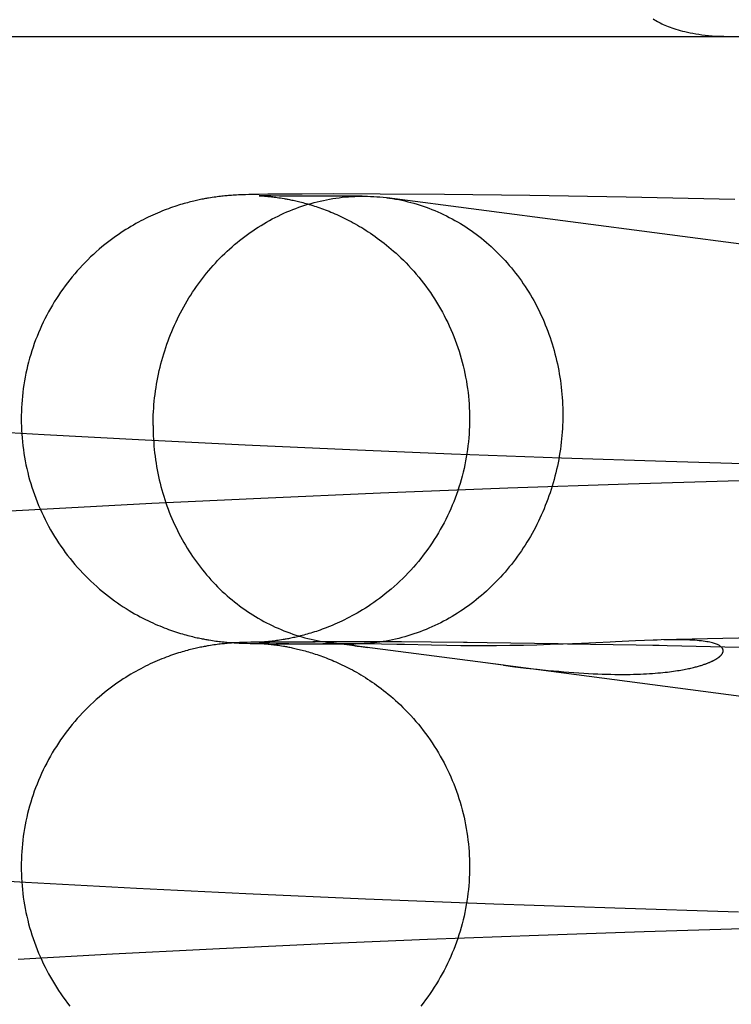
# Model space of a CAD drawing. Header units: inches. Extents: x 0 to 184, y 0 to 119.
# Tile 29 of 113: x 92.1117 to 92.1736, y 40.1643 to 40.2499. Entities that reach past the tile are written whole.
import ezdxf

# ---------------------------------------------------------------- set-up
doc = ezdxf.new("R2010")
doc.units = ezdxf.units.IN
doc.header["$LTSCALE"] = 10.121375
doc.header["$MEASUREMENT"] = 0
doc.linetypes.add('HIDDEN', pattern=[0.2, 0.1, -0.1])
doc.layers.add('DEFAULT_2', color=8, linetype='HIDDEN')

msp = doc.modelspace()

# ---------------------------------------------------------------- linework, layer by layer
at = {"layer": 'DEFAULT_2', "color": 8, "linetype": 'HIDDEN'}
for p, q in [((91.731505, 40.248473), (92.2091, 40.248473)), ((92.128284, 40.234435), (92.128117, 40.234408)), ((92.128442, 40.234459), (92.128284, 40.234435)), ((92.128592, 40.234481), (92.128442, 40.234459)), ((92.128736, 40.234501), (92.128592, 40.234481)), ((92.128875, 40.23452), (92.128736, 40.234501)), ((92.129011, 40.234537), (92.128875, 40.23452)), ((92.129142, 40.234552), (92.129011, 40.234537)), ((92.129271, 40.234567), (92.129142, 40.234552)), ((92.129395, 40.23458), (92.129271, 40.234567)), ((92.129516, 40.234592), (92.129395, 40.23458)), ((92.129632, 40.234603), (92.129516, 40.234592)), ((92.129743, 40.234612), (92.129632, 40.234603)), ((92.129851, 40.234621), (92.129743, 40.234612)), ((92.129954, 40.23463), (92.129851, 40.234621)), ((92.130102, 40.23464), (92.129954, 40.23463)), ((92.130243, 40.23465), (92.130102, 40.23464)), ((92.130378, 40.234658), (92.130243, 40.23465)), ((92.130728, 40.234677), (92.130553, 40.234668)), ((92.130902, 40.234684), (92.130728, 40.234677)), ((92.13112, 40.234693), (92.130902, 40.234684)), ((92.13134, 40.2347), (92.13112, 40.234693)), ((92.131611, 40.234708), (92.13134, 40.2347)), ((92.131993, 40.234717), (92.131611, 40.234708)), ((92.132524, 40.234728), (92.131993, 40.234717)), ((92.133272, 40.234739), (92.132524, 40.234728)), ((92.132526, 40.234616), (92.132554, 40.234614)), ((92.132554, 40.234614), (92.132591, 40.234613)), ((92.132626, 40.234612), (92.132561, 40.234614)), ((92.132606, 40.234612), (92.132661, 40.234609)), ((92.13277, 40.234609), (92.132626, 40.234612)), ((92.132661, 40.234609), (92.132729, 40.234605)), ((92.132729, 40.234605), (92.132811, 40.234599)), ((92.133052, 40.234603), (92.13277, 40.234609)), ((92.132811, 40.234599), (92.132907, 40.234592)), ((92.132907, 40.234592), (92.132979, 40.234587)), ((92.132979, 40.234587), (92.133057, 40.23458)), ((92.133523, 40.234595), (92.133052, 40.234603)), ((92.133057, 40.23458), (92.133141, 40.234573)), ((92.134435, 40.234751), (92.133272, 40.234739)), ((92.133278, 40.23456), (92.133377, 40.23455)), ((92.133377, 40.23455), (92.133483, 40.234539)), ((92.133483, 40.234539), (92.133594, 40.234527)), ((92.134275, 40.234586), (92.133523, 40.234595)), ((92.133594, 40.234527), (92.13371, 40.234513)), ((92.13371, 40.234513), (92.13383, 40.234498)), ((92.13383, 40.234498), (92.133955, 40.234482)), ((92.133955, 40.234482), (92.134085, 40.234464)), ((92.134085, 40.234464), (92.134221, 40.234444)), ((92.134221, 40.234444), (92.134366, 40.234422)), ((92.135651, 40.234575), (92.134275, 40.234586)), ((92.134366, 40.234422), (92.13452, 40.234397)), ((92.136245, 40.234762), (92.134435, 40.234751)), ((92.137921, 40.234568), (92.135651, 40.234575)), ((92.138965, 40.234766), (92.136245, 40.234762)), ((92.14147, 40.234574), (92.137921, 40.234568)), ((92.143055, 40.234753), (92.138965, 40.234766)), ((92.141109, 40.234568), (92.14147, 40.234574)), ((92.148638, 40.234711), (92.143055, 40.234753)), ((92.361375, 40.205903), (92.143643, 40.234436)), ((92.156061, 40.234621), (92.148638, 40.234711)), ((92.164437, 40.234482), (92.156061, 40.234621)), ((92.173888, 40.234284), (92.164437, 40.234482)), ((92.113815, 40.213821), (92.105602, 40.214299)), ((92.122012, 40.213379), (92.113815, 40.213821)), ((92.131289, 40.21292), (92.122012, 40.213379)), ((92.140394, 40.212508), (92.131289, 40.21292)), ((92.149251, 40.212143), (92.140394, 40.212508)), ((92.158824, 40.211787), (92.149251, 40.212143)), ((92.167885, 40.211486), (92.158824, 40.211787)), ((92.177237, 40.211212), (92.167885, 40.211486)), ((92.16462, 40.209539), (92.154151, 40.20918)), ((92.175266, 40.209858), (92.16462, 40.209539)), ((92.143061, 40.208749), (92.132665, 40.208296)), ((92.154151, 40.20918), (92.143061, 40.208749)), ((92.123181, 40.207841), (92.113546, 40.207334)), ((92.132665, 40.208296), (92.123181, 40.207841)), ((92.113546, 40.207334), (92.10505, 40.206848)), ((92.128306, 40.195953), (92.128464, 40.195929)), ((92.128464, 40.195929), (92.128614, 40.195907)), ((92.128614, 40.195907), (92.128757, 40.195888)), ((92.128757, 40.195888), (92.128896, 40.195869)), ((92.128896, 40.195869), (92.129031, 40.195853)), ((92.129137, 40.195618), (92.129006, 40.195602)), ((92.129031, 40.195853), (92.129164, 40.195837)), ((92.129266, 40.195632), (92.129137, 40.195618)), ((92.129164, 40.195837), (92.129294, 40.195823)), ((92.12939, 40.195645), (92.129266, 40.195632)), ((92.129294, 40.195823), (92.12942, 40.19581)), ((92.129511, 40.195657), (92.12939, 40.195645)), ((92.129626, 40.195668), (92.129511, 40.195657)), ((92.1296, 40.195792), (92.129715, 40.195782)), ((92.129738, 40.195678), (92.129626, 40.195668)), ((92.129715, 40.195782), (92.129826, 40.195772)), ((92.129846, 40.195687), (92.129738, 40.195678)), ((92.129826, 40.195772), (92.129933, 40.195764)), ((92.129949, 40.195695), (92.129846, 40.195687)), ((92.129933, 40.195764), (92.130038, 40.195756)), ((92.130097, 40.195706), (92.129949, 40.195695)), ((92.130038, 40.195756), (92.130189, 40.195745)), ((92.130238, 40.195716), (92.130097, 40.195706)), ((92.130189, 40.195745), (92.130332, 40.195736)), ((92.130373, 40.195724), (92.130238, 40.195716)), ((92.130332, 40.195736), (92.130471, 40.195728)), ((92.130505, 40.195732), (92.130373, 40.195724)), ((92.130471, 40.195728), (92.130606, 40.195721)), ((92.130636, 40.195738), (92.130505, 40.195732)), ((92.130606, 40.195721), (92.130782, 40.195713)), ((92.13081, 40.195747), (92.130636, 40.195738)), ((92.130782, 40.195713), (92.130954, 40.195705)), ((92.130984, 40.195754), (92.13081, 40.195747)), ((92.130954, 40.195705), (92.131168, 40.195697)), ((92.131203, 40.195762), (92.130984, 40.195754)), ((92.131168, 40.195697), (92.131429, 40.195689)), ((92.13147, 40.19577), (92.131203, 40.195762)), ((92.131429, 40.195689), (92.131748, 40.19568)), ((92.131794, 40.195779), (92.13147, 40.19577)), ((92.131748, 40.19568), (92.132139, 40.195671)), ((92.132246, 40.195789), (92.131794, 40.195779)), ((92.132139, 40.195671), (92.132686, 40.195661)), ((92.132878, 40.1958), (92.132246, 40.195789)), ((92.132521, 40.195776), (92.132545, 40.195777)), ((92.132521, 40.195682), (92.132524, 40.195682)), ((92.132539, 40.195681), (92.132568, 40.19568)), ((92.132545, 40.195777), (92.132603, 40.195779)), ((92.13258, 40.195679), (92.132627, 40.195677)), ((92.132717, 40.195676), (92.132593, 40.19568)), ((92.132618, 40.195779), (92.132764, 40.195783)), ((92.132627, 40.195677), (92.132688, 40.195673)), ((92.132716, 40.195786), (92.132649, 40.195782)), ((92.132686, 40.195661), (92.133985, 40.195655)), ((92.132688, 40.195673), (92.132762, 40.195669)), ((92.132799, 40.195792), (92.132716, 40.195786)), ((92.132936, 40.195671), (92.132717, 40.195676)), ((92.132762, 40.195669), (92.13285, 40.195663)), ((92.132764, 40.195783), (92.133013, 40.195788)), ((92.132898, 40.195799), (92.132799, 40.195792)), ((92.13285, 40.195663), (92.132952, 40.195655)), ((92.132878, 40.1958), (92.134205, 40.195805)), ((92.132973, 40.195805), (92.132898, 40.195799)), ((92.133345, 40.195664), (92.132936, 40.195671)), ((92.132952, 40.195655), (92.133028, 40.195649)), ((92.133053, 40.195811), (92.132973, 40.195805)), ((92.133013, 40.195788), (92.133456, 40.195796)), ((92.133028, 40.195649), (92.13311, 40.195642)), ((92.133139, 40.195819), (92.133053, 40.195811)), ((92.13311, 40.195642), (92.133198, 40.195634)), ((92.133231, 40.195827), (92.133139, 40.195819)), ((92.133329, 40.195837), (92.133231, 40.195827)), ((92.133434, 40.195847), (92.133329, 40.195837)), ((92.133341, 40.19562), (92.133445, 40.19561)), ((92.133544, 40.195859), (92.133434, 40.195847)), ((92.133454, 40.19565), (92.140733, 40.195629)), ((92.133658, 40.195872), (92.133544, 40.195859)), ((92.133776, 40.195887), (92.133658, 40.195872)), ((92.133898, 40.195902), (92.133776, 40.195887)), ((92.133776, 40.195811), (92.135421, 40.195815)), ((92.134025, 40.195919), (92.133898, 40.195902)), ((92.135095, 40.195645), (92.133985, 40.195655)), ((92.134159, 40.195938), (92.134025, 40.195919)), ((92.1343, 40.195959), (92.134159, 40.195938)), ((92.13445, 40.195983), (92.1343, 40.195959)), ((92.134611, 40.19601), (92.13445, 40.195983)), ((92.135107, 40.195822), (92.137377, 40.195823)), ((92.140376, 40.19583), (92.137189, 40.195831)), ((92.141665, 40.195641), (92.138041, 40.195634)), ((92.153774, 40.193778), (92.138576, 40.195767)), ((92.144886, 40.195808), (92.140137, 40.195822)), ((92.141529, 40.19564), (92.140733, 40.195629)), ((92.140843, 40.195624), (92.140827, 40.195623)), ((92.140875, 40.195626), (92.140858, 40.195625)), ((92.140989, 40.195631), (92.140939, 40.195629)), ((92.141039, 40.195633), (92.140989, 40.195631)), ((92.141879, 40.19564), (92.141665, 40.195641)), ((92.142145, 40.195638), (92.141879, 40.19564)), ((92.142546, 40.195633), (92.142145, 40.195638)), ((92.143156, 40.195622), (92.142546, 40.195633)), ((92.144488, 40.195591), (92.143156, 40.195622)), ((92.15061, 40.195757), (92.144339, 40.195803)), ((92.158524, 40.19565), (92.1503, 40.195749)), ((92.167306, 40.195493), (92.157336, 40.195656)), ((92.160565, 40.195677), (92.158949, 40.19561)), ((92.163057, 40.195796), (92.160565, 40.195677)), ((92.163522, 40.195819), (92.163057, 40.195796)), ((92.165255, 40.195902), (92.163522, 40.195819)), ((92.166046, 40.195936), (92.165255, 40.195902)), ((92.179302, 40.19626), (92.167474, 40.195984)), ((92.128279, 40.1955), (92.128111, 40.195473)), ((92.128436, 40.195525), (92.128279, 40.1955)), ((92.128586, 40.195547), (92.128436, 40.195525)), ((92.12873, 40.195567), (92.128586, 40.195547)), ((92.12887, 40.195585), (92.12873, 40.195567)), ((92.129006, 40.195602), (92.12887, 40.195585)), ((92.133445, 40.19561), (92.133554, 40.195598)), ((92.133554, 40.195598), (92.133669, 40.195584)), ((92.133669, 40.195584), (92.133788, 40.19557)), ((92.133788, 40.19557), (92.133912, 40.195554)), ((92.133912, 40.195554), (92.13404, 40.195537)), ((92.13404, 40.195537), (92.134175, 40.195517)), ((92.134175, 40.195517), (92.134317, 40.195496)), ((92.134317, 40.195496), (92.134469, 40.195472)), ((92.141359, 40.195405), (92.141566, 40.195376)), ((92.141566, 40.195376), (92.141936, 40.195326)), ((92.148844, 40.195498), (92.14752, 40.195521)), ((92.150057, 40.195483), (92.148844, 40.195498)), ((92.15099, 40.195476), (92.150057, 40.195483)), ((92.152026, 40.195474), (92.15099, 40.195476)), ((92.153147, 40.195478), (92.152026, 40.195474)), ((92.154315, 40.19549), (92.153147, 40.195478)), ((92.155497, 40.195509), (92.154315, 40.19549)), ((92.156671, 40.195537), (92.155497, 40.195509)), ((92.157825, 40.195571), (92.156671, 40.195537)), ((92.158949, 40.19561), (92.157825, 40.195571)), ((92.178064, 40.19525), (92.166767, 40.195488)), ((92.356379, 40.167225), (92.152419, 40.193953)), ((92.153774, 40.193778), (92.154765, 40.193656)), ((92.154765, 40.193656), (92.155745, 40.193541)), ((92.155745, 40.193541), (92.156709, 40.193435)), ((92.156709, 40.193435), (92.157652, 40.193338)), ((92.103705, 40.17541), (92.1122, 40.174917)), ((92.1122, 40.174917), (92.121845, 40.174403)), ((92.121845, 40.174403), (92.131349, 40.173941)), ((92.131349, 40.173941), (92.14178, 40.173481)), ((92.14178, 40.173481), (92.152925, 40.173042)), ((92.152925, 40.173042), (92.163465, 40.172675)), ((92.163465, 40.172675), (92.174208, 40.172349)), ((92.166007, 40.170631), (92.175515, 40.170917)), ((92.138227, 40.169574), (92.147153, 40.16995)), ((92.147153, 40.16995), (92.156826, 40.170319)), ((92.156826, 40.170319), (92.166007, 40.170631)), ((92.12907, 40.169151), (92.138227, 40.169574)), ((92.111551, 40.168228), (92.11976, 40.16868))]:
    msp.add_line(p, q, dxfattribs=at)
for points in [[(92.1668, 40.249999), (92.166915, 40.249921), (92.167032, 40.249847), (92.167152, 40.249776), (92.167275, 40.249707), (92.167401, 40.24964), (92.167532, 40.249575), (92.167666, 40.249511), (92.167806, 40.249448), (92.16795, 40.249387), (92.168101, 40.249327), (92.168257, 40.249268), (92.168419, 40.249209), (92.168589, 40.249152), (92.168766, 40.249096), (92.16895, 40.249041), (92.169143, 40.248986), (92.169345, 40.248934), (92.169555, 40.248883), (92.169775, 40.248833), (92.170005, 40.248785), (92.170245, 40.248739), (92.170495, 40.248696), (92.170756, 40.248655), (92.171028, 40.248618), (92.171312, 40.248583), (92.171608, 40.248553), (92.171916, 40.248526), (92.172237, 40.248504), (92.172573, 40.248488), (92.172922, 40.248478), (92.173285, 40.248473)], [(92.128117, 40.234408), (92.128029, 40.234393), (92.127937, 40.234377), (92.127842, 40.23436), (92.127743, 40.234341), (92.12764, 40.234322), (92.127534, 40.234301), (92.127424, 40.234279), (92.12731, 40.234255), (92.127193, 40.23423), (92.127073, 40.234204), (92.126949, 40.234176), (92.126822, 40.234146), (92.126692, 40.234115), (92.126558, 40.234081), (92.12642, 40.234046), (92.126278, 40.234009), (92.126133, 40.233969), (92.125984, 40.233927), (92.12583, 40.233883), (92.125672, 40.233836), (92.125509, 40.233786), (92.125341, 40.233733), (92.125168, 40.233676), (92.124992, 40.233616), (92.124811, 40.233554), (92.124627, 40.233487), (92.12444, 40.233418), (92.12425, 40.233345), (92.124058, 40.233269), (92.123862, 40.23319), (92.123665, 40.233107), (92.123464, 40.23302), (92.123262, 40.23293), (92.123057, 40.232836), (92.122851, 40.232738), (92.122642, 40.232636), (92.122432, 40.23253), (92.12222, 40.23242), (92.122007, 40.232306), (92.121792, 40.232187), (92.121575, 40.232064), (92.121357, 40.231937), (92.121138, 40.231804), (92.120917, 40.231667), (92.120694, 40.231525), (92.120471, 40.231378), (92.120246, 40.231225), (92.120018, 40.231066), (92.119789, 40.2309), (92.119556, 40.230728), (92.119321, 40.230547), (92.119083, 40.230358), (92.118841, 40.23016), (92.118596, 40.229953), (92.118349, 40.229738), (92.118103, 40.229514), (92.117858, 40.229285), (92.117616, 40.22905), (92.117379, 40.228812), (92.117146, 40.22857), (92.116917, 40.228325), (92.116693, 40.228075), (92.116474, 40.227822), (92.116258, 40.227565), (92.116047, 40.227304), (92.11584, 40.227039), (92.115638, 40.226771), (92.115441, 40.226499), (92.115248, 40.226224), (92.11506, 40.225946), (92.114877, 40.225665), (92.114699, 40.22538), (92.114526, 40.225093), (92.114358, 40.224802), (92.114194, 40.224509), (92.114036, 40.224212), (92.113883, 40.223914), (92.113735, 40.223612), (92.113593, 40.223308), (92.113455, 40.223002), (92.113323, 40.222693), (92.113196, 40.222382), (92.113075, 40.222069), (92.112959, 40.221754), (92.112849, 40.221437), (92.112744, 40.221118), (92.112644, 40.220797), (92.11255, 40.220475), (92.112462, 40.220151), (92.112379, 40.219825), (92.112302, 40.219499), (92.112231, 40.219171), (92.112165, 40.218841), (92.112105, 40.218511), (92.112051, 40.21818), (92.112002, 40.217847), (92.111959, 40.217514), (92.111922, 40.217181), (92.111891, 40.216847), (92.111865, 40.216512), (92.111845, 40.216177), (92.111831, 40.215841), (92.111823, 40.215506), (92.11182, 40.215196)], [(92.123291, 40.21464), (92.123293, 40.21494), (92.1233, 40.21524), (92.12331, 40.21554), (92.123325, 40.215839), (92.123344, 40.216139), (92.123367, 40.216438), (92.123395, 40.216737), (92.123426, 40.217036), (92.123462, 40.217334), (92.123502, 40.217632), (92.123546, 40.217929), (92.123594, 40.218225), (92.123647, 40.218521), (92.123704, 40.218815), (92.123764, 40.219109), (92.123829, 40.219402), (92.123898, 40.219694), (92.123971, 40.219985), (92.124048, 40.220275), (92.12413, 40.220563), (92.124215, 40.22085), (92.124304, 40.221136), (92.124397, 40.221421), (92.124494, 40.221703), (92.124595, 40.221985), (92.1247, 40.222264), (92.124809, 40.222542), (92.124922, 40.222819), (92.125039, 40.223093), (92.125159, 40.223366), (92.125283, 40.223636), (92.125411, 40.223905), (92.125543, 40.224171), (92.125678, 40.224435), (92.125817, 40.224697), (92.12596, 40.224957), (92.126106, 40.225215), (92.126256, 40.22547), (92.126409, 40.225722), (92.126566, 40.225972), (92.126726, 40.22622), (92.12689, 40.226465), (92.127057, 40.226707), (92.127227, 40.226946), (92.127401, 40.227183), (92.127578, 40.227417), (92.127758, 40.227647), (92.127941, 40.227875), (92.128128, 40.2281), (92.128317, 40.228322), (92.12851, 40.22854), (92.128705, 40.228756), (92.128904, 40.228968), (92.129105, 40.229177), (92.129309, 40.229382), (92.129516, 40.229585), (92.129726, 40.229783), (92.129939, 40.229978), (92.130154, 40.23017), (92.130371, 40.230358), (92.130592, 40.230543), (92.130814, 40.230724), (92.13104, 40.230901), (92.131267, 40.231074), (92.131497, 40.231244), (92.131729, 40.23141), (92.131964, 40.231572), (92.1322, 40.23173), (92.132439, 40.231884), (92.13268, 40.232034), (92.132922, 40.23218), (92.133167, 40.232322), (92.133414, 40.23246), (92.133662, 40.232594), (92.133912, 40.232723), (92.134164, 40.232849), (92.134418, 40.23297), (92.134673, 40.233087), (92.134929, 40.2332), (92.135187, 40.233308), (92.135447, 40.233413), (92.135708, 40.233512), (92.13597, 40.233608), (92.136233, 40.233699), (92.136498, 40.233786), (92.136763, 40.233868), (92.13703, 40.233946), (92.137297, 40.234019), (92.137566, 40.234088), (92.137835, 40.234152), (92.138105, 40.234212), (92.138376, 40.234267), (92.138648, 40.234318), (92.13892, 40.234364), (92.139192, 40.234406), (92.139465, 40.234443), (92.139739, 40.234475), (92.140012, 40.234503), (92.140286, 40.234526), (92.140561, 40.234545), (92.140835, 40.234559), (92.141109, 40.234568)], [(92.130553, 40.234668), (92.13051, 40.234666), (92.130378, 40.234658)], [(92.132551, 40.234615), (92.132522, 40.234616), (92.132521, 40.234616)], [(92.133141, 40.234573), (92.133231, 40.234565), (92.133278, 40.23456)], [(92.13452, 40.234397), (92.134685, 40.23437), (92.134772, 40.234354), (92.134861, 40.234338), (92.134954, 40.234321), (92.13505, 40.234303), (92.135148, 40.234283), (92.135251, 40.234262), (92.135356, 40.234241), (92.135465, 40.234217), (92.135577, 40.234193), (92.135693, 40.234167), (92.135812, 40.234139), (92.135934, 40.23411), (92.13606, 40.234079), (92.136189, 40.234046), (92.136322, 40.234011), (92.136457, 40.233975), (92.136595, 40.233937), (92.136736, 40.233897), (92.136879, 40.233855), (92.137025, 40.233811), (92.137173, 40.233765), (92.137324, 40.233717), (92.137476, 40.233667), (92.137631, 40.233615), (92.137788, 40.233561), (92.137946, 40.233505), (92.138106, 40.233446), (92.138268, 40.233385), (92.138431, 40.233322), (92.138596, 40.233257), (92.138763, 40.233189), (92.138931, 40.233119), (92.1391, 40.233046), (92.139271, 40.232971), (92.139444, 40.232893), (92.139618, 40.232813), (92.139793, 40.232729), (92.13997, 40.232643), (92.140148, 40.232554), (92.140327, 40.232462), (92.140509, 40.232366), (92.140691, 40.232268), (92.140875, 40.232166), (92.14106, 40.23206), (92.141247, 40.231951), (92.141435, 40.231839), (92.141625, 40.231722), (92.141816, 40.231602), (92.142009, 40.231477), (92.142203, 40.231349), (92.142399, 40.231216), (92.142596, 40.231078), (92.142794, 40.230936), (92.142994, 40.230789), (92.143194, 40.230637), (92.143396, 40.23048), (92.143599, 40.230318), (92.143803, 40.230151), (92.144008, 40.229978), (92.144214, 40.229799), (92.144423, 40.229613), (92.144634, 40.229419), (92.144849, 40.229215), (92.145068, 40.229001), (92.145292, 40.228775), (92.145517, 40.22854), (92.145743, 40.228296), (92.145968, 40.228046), (92.146187, 40.227792), (92.146402, 40.227535), (92.146613, 40.227274), (92.146818, 40.22701), (92.147019, 40.226742), (92.147216, 40.226471), (92.147408, 40.226197), (92.147595, 40.225919), (92.147777, 40.225637), (92.147955, 40.225353), (92.148128, 40.225066), (92.148295, 40.224776), (92.148458, 40.224483), (92.148615, 40.224187), (92.148768, 40.223889), (92.148915, 40.223588), (92.149057, 40.223285), (92.149194, 40.222979), (92.149325, 40.222671), (92.149451, 40.22236), (92.149572, 40.222048), (92.149688, 40.221734), (92.149798, 40.221417), (92.149902, 40.221099), (92.150001, 40.220779), (92.150094, 40.220458), (92.150182, 40.220135), (92.150265, 40.21981), (92.150341, 40.219484), (92.150412, 40.219157), (92.150478, 40.218829), (92.150538, 40.218499), (92.150592, 40.218169), (92.15064, 40.217837), (92.150683, 40.217505), (92.15072, 40.217173), (92.150751, 40.216839), (92.150776, 40.216506), (92.150796, 40.216171), (92.15081, 40.215837), (92.150818, 40.215502), (92.15082, 40.215196)], [(92.14147, 40.234574), (92.141658, 40.234573), (92.141932, 40.234569), (92.142206, 40.23456), (92.14248, 40.234546), (92.142753, 40.234528), (92.143026, 40.234505), (92.143299, 40.234478), (92.143571, 40.234446), (92.143643, 40.234436)], [(92.143643, 40.234436), (92.143842, 40.234409), (92.144113, 40.234368), (92.144383, 40.234322), (92.144653, 40.234271), (92.144921, 40.234217), (92.145189, 40.234157), (92.145455, 40.234093), (92.145721, 40.234025), (92.145985, 40.233952), (92.146249, 40.233874), (92.146511, 40.233792), (92.146772, 40.233706), (92.147031, 40.233615), (92.147289, 40.23352), (92.147546, 40.233421), (92.147801, 40.233317), (92.148055, 40.233209), (92.148306, 40.233096), (92.148557, 40.23298), (92.148805, 40.232859), (92.149052, 40.232733), (92.149296, 40.232604), (92.149539, 40.232471), (92.14978, 40.232333), (92.150018, 40.232191), (92.150255, 40.232045), (92.150489, 40.231896), (92.150722, 40.231742), (92.150951, 40.231584), (92.151179, 40.231423), (92.151404, 40.231257), (92.151627, 40.231088), (92.151847, 40.230915), (92.152065, 40.230738), (92.15228, 40.230557), (92.152492, 40.230373), (92.152702, 40.230185), (92.152909, 40.229994), (92.153113, 40.229799), (92.153315, 40.2296), (92.153513, 40.229398), (92.153709, 40.229193), (92.153901, 40.228985), (92.154091, 40.228773), (92.154277, 40.228557), (92.15446, 40.228339), (92.154641, 40.228118), (92.154817, 40.227893), (92.154991, 40.227665), (92.155162, 40.227435), (92.155329, 40.227201), (92.155492, 40.226965), (92.155652, 40.226726), (92.155809, 40.226484), (92.155963, 40.226239), (92.156112, 40.225992), (92.156259, 40.225742), (92.156401, 40.22549), (92.15654, 40.225235), (92.156676, 40.224978), (92.156807, 40.224718), (92.156935, 40.224456), (92.15706, 40.224192), (92.15718, 40.223926), (92.157297, 40.223657), (92.157409, 40.223387), (92.157518, 40.223115), (92.157623, 40.22284), (92.157724, 40.222564), (92.157821, 40.222286), (92.157915, 40.222007), (92.158004, 40.221726), (92.158089, 40.221443), (92.15817, 40.221159), (92.158247, 40.220873), (92.15832, 40.220586), (92.158389, 40.220297), (92.158454, 40.220008), (92.158515, 40.219717), (92.158572, 40.219425), (92.158624, 40.219132), (92.158672, 40.218839), (92.158717, 40.218544), (92.158757, 40.218248), (92.158792, 40.217952), (92.158824, 40.217655), (92.158852, 40.217357), (92.158875, 40.217059), (92.158894, 40.216761), (92.158909, 40.216462), (92.158919, 40.216162), (92.158925, 40.215863), (92.158928, 40.215563)], [(92.158928, 40.215563), (92.158925, 40.215263), (92.158919, 40.214964), (92.158908, 40.214664), (92.158894, 40.214364), (92.158875, 40.214064), (92.158851, 40.213765), (92.158824, 40.213466), (92.158792, 40.213167), (92.158757, 40.212869), (92.158717, 40.212572), (92.158672, 40.212275), (92.158624, 40.211978), (92.158572, 40.211683), (92.158515, 40.211388), (92.158454, 40.211094), (92.158389, 40.210801), (92.15832, 40.210509), (92.158247, 40.210218), (92.15817, 40.209929), (92.158089, 40.20964), (92.158004, 40.209353), (92.157915, 40.209067), (92.157821, 40.208783), (92.157724, 40.2085), (92.157623, 40.208218), (92.157518, 40.207939), (92.157409, 40.207661), (92.157297, 40.207385), (92.15718, 40.20711), (92.15706, 40.206838), (92.156935, 40.206567), (92.156807, 40.206299), (92.156676, 40.206032), (92.15654, 40.205768), (92.156401, 40.205506), (92.156259, 40.205246), (92.156112, 40.204989), (92.155963, 40.204734), (92.155809, 40.204481), (92.155652, 40.204231), (92.155492, 40.203983), (92.155329, 40.203739), (92.155162, 40.203496), (92.154991, 40.203257), (92.154817, 40.20302), (92.154641, 40.202787), (92.15446, 40.202556), (92.154277, 40.202328), (92.154091, 40.202103), (92.153901, 40.201881), (92.153709, 40.201663), (92.153513, 40.201447), (92.153315, 40.201235), (92.153113, 40.201026), (92.152909, 40.200821), (92.152702, 40.200619), (92.152492, 40.20042), (92.15228, 40.200225), (92.152065, 40.200033), (92.151847, 40.199845), (92.151627, 40.19966), (92.151404, 40.199479), (92.151179, 40.199302), (92.150951, 40.199129), (92.150722, 40.198959), (92.150489, 40.198794), (92.150255, 40.198632), (92.150018, 40.198474), (92.14978, 40.19832), (92.149539, 40.198169), (92.149296, 40.198023), (92.149052, 40.197881), (92.148805, 40.197743), (92.148557, 40.19761), (92.148306, 40.19748), (92.148055, 40.197354), (92.147801, 40.197233), (92.147546, 40.197116), (92.147289, 40.197003), (92.147031, 40.196895), (92.146772, 40.196791), (92.146511, 40.196691), (92.146249, 40.196595), (92.145985, 40.196504), (92.145721, 40.196418), (92.145455, 40.196335), (92.145189, 40.196257), (92.144921, 40.196184), (92.144653, 40.196115), (92.144383, 40.196051), (92.144113, 40.195991), (92.143842, 40.195936), (92.143571, 40.195885), (92.143299, 40.195839), (92.143026, 40.195797), (92.142753, 40.19576), (92.14248, 40.195728), (92.142206, 40.1957), (92.141932, 40.195677), (92.141658, 40.195658), (92.141384, 40.195644), (92.141109, 40.195635)], [(92.11182, 40.215196), (92.111823, 40.214888), (92.111831, 40.214551), (92.111845, 40.214215), (92.111865, 40.213879), (92.111891, 40.213544), (92.111922, 40.213208), (92.11196, 40.212874), (92.112003, 40.21254), (92.112051, 40.212207), (92.112106, 40.211875), (92.112166, 40.211544), (92.112232, 40.211214), (92.112304, 40.210885), (92.112382, 40.210558), (92.112465, 40.210231), (92.112553, 40.209907), (92.112648, 40.209584), (92.112747, 40.209262), (92.112853, 40.208943), (92.112964, 40.208625), (92.11308, 40.208309), (92.113202, 40.207995), (92.113329, 40.207684), (92.113462, 40.207374), (92.1136, 40.207067), (92.113743, 40.206763), (92.113892, 40.206461), (92.114046, 40.206161), (92.114204, 40.205865), (92.114368, 40.205571), (92.114538, 40.205279), (92.114712, 40.204991), (92.114891, 40.204706), (92.115074, 40.204424), (92.115263, 40.204146), (92.115457, 40.203871), (92.115655, 40.203599), (92.115858, 40.20333), (92.116065, 40.203065), (92.116277, 40.202804), (92.116494, 40.202546), (92.116714, 40.202293), (92.116939, 40.202043), (92.117168, 40.201798), (92.117402, 40.201555), (92.117641, 40.201317), (92.117885, 40.201081), (92.118133, 40.20085), (92.118384, 40.200624), (92.118638, 40.200402), (92.118895, 40.200187), (92.119153, 40.199978), (92.119411, 40.199775), (92.11967, 40.199579), (92.119928, 40.199391), (92.120185, 40.199209), (92.12044, 40.199034), (92.120694, 40.198867), (92.120946, 40.198706), (92.121196, 40.198552), (92.121442, 40.198405), (92.121685, 40.198264), (92.121925, 40.198131), (92.122161, 40.198004), (92.122392, 40.197883), (92.122618, 40.197768), (92.122839, 40.19766), (92.123056, 40.197557), (92.123267, 40.19746), (92.123474, 40.197367), (92.123677, 40.19728), (92.123875, 40.197197), (92.12407, 40.197117), (92.124261, 40.197042), (92.124449, 40.19697), (92.124633, 40.196902), (92.124814, 40.196837), (92.124992, 40.196775), (92.125166, 40.196716), (92.125338, 40.19666), (92.125507, 40.196607), (92.125672, 40.196556), (92.125834, 40.196507), (92.125993, 40.196462), (92.126148, 40.196418), (92.126299, 40.196378), (92.126446, 40.196339), (92.126589, 40.196303), (92.126728, 40.196268), (92.126862, 40.196236), (92.126991, 40.196206), (92.127116, 40.196179), (92.127235, 40.196152), (92.12735, 40.196128), (92.127461, 40.196105), (92.127568, 40.196084), (92.127671, 40.196064), (92.127771, 40.196045), (92.127868, 40.196027), (92.127961, 40.196011), (92.128052, 40.195995), (92.128139, 40.19598), (92.128306, 40.195953)], [(92.123291, 40.21464), (92.123293, 40.21434), (92.123299, 40.214041), (92.12331, 40.213741), (92.123325, 40.213442), (92.123344, 40.213144), (92.123367, 40.212846), (92.123394, 40.212548), (92.123426, 40.212251), (92.123462, 40.211955), (92.123502, 40.211659), (92.123546, 40.211365), (92.123594, 40.211071), (92.123647, 40.210778), (92.123704, 40.210486), (92.123764, 40.210195), (92.123829, 40.209906), (92.123898, 40.209617), (92.123971, 40.20933), (92.124048, 40.209045), (92.12413, 40.20876), (92.124215, 40.208478), (92.124304, 40.208196), (92.124397, 40.207917), (92.124494, 40.207639), (92.124595, 40.207363), (92.1247, 40.207089), (92.124809, 40.206816), (92.124922, 40.206546), (92.125039, 40.206278), (92.125159, 40.206011), (92.125283, 40.205747), (92.125411, 40.205485), (92.125543, 40.205226), (92.125678, 40.204968), (92.125817, 40.204714), (92.12596, 40.204461), (92.126106, 40.204211), (92.126256, 40.203964), (92.126409, 40.203719), (92.126566, 40.203477), (92.126726, 40.203238), (92.12689, 40.203002), (92.127057, 40.202768), (92.127227, 40.202538), (92.127401, 40.20231), (92.127578, 40.202086), (92.127758, 40.201864), (92.127941, 40.201646), (92.128128, 40.201431), (92.128317, 40.201219), (92.12851, 40.20101), (92.128705, 40.200805), (92.128904, 40.200603), (92.129105, 40.200404), (92.129309, 40.200209), (92.129516, 40.200018), (92.129726, 40.19983), (92.129939, 40.199646), (92.130154, 40.199465), (92.130371, 40.199289), (92.130592, 40.199115), (92.130814, 40.198946), (92.13104, 40.198781), (92.131267, 40.198619), (92.131497, 40.198461), (92.131729, 40.198308), (92.131964, 40.198158), (92.1322, 40.198012), (92.132439, 40.19787), (92.13268, 40.197733), (92.132922, 40.197599), (92.133167, 40.19747), (92.133414, 40.197345), (92.133662, 40.197224), (92.133912, 40.197107), (92.134164, 40.196995), (92.134418, 40.196886), (92.134673, 40.196783), (92.134929, 40.196683), (92.135187, 40.196588), (92.135447, 40.196497), (92.135708, 40.196411), (92.13597, 40.196329), (92.136233, 40.196252), (92.136498, 40.196179), (92.136763, 40.19611), (92.13703, 40.196046), (92.137297, 40.195987), (92.137566, 40.195932), (92.137835, 40.195881), (92.138105, 40.195836), (92.138376, 40.195794), (92.138576, 40.195767)], [(92.15082, 40.215196), (92.150818, 40.214886), (92.15081, 40.21455), (92.150796, 40.214214), (92.150776, 40.213879), (92.15075, 40.213544), (92.150719, 40.213209), (92.150681, 40.212875), (92.150638, 40.212542), (92.15059, 40.212209), (92.150535, 40.211878), (92.150475, 40.211547), (92.150409, 40.211217), (92.150337, 40.210889), (92.15026, 40.210562), (92.150177, 40.210236), (92.150088, 40.209912), (92.149994, 40.209589), (92.149894, 40.209268), (92.149789, 40.208949), (92.149678, 40.208632), (92.149562, 40.208316), (92.14944, 40.208003), (92.149313, 40.207691), (92.14918, 40.207382), (92.149043, 40.207076), (92.148899, 40.206771), (92.148751, 40.20647), (92.148597, 40.20617), (92.148439, 40.205874), (92.148275, 40.20558), (92.148106, 40.205289), (92.147932, 40.205001), (92.147753, 40.204716), (92.14757, 40.204435), (92.147381, 40.204156), (92.147188, 40.203881), (92.14699, 40.203609), (92.146787, 40.203341), (92.146579, 40.203076), (92.146367, 40.202815), (92.146151, 40.202557), (92.145931, 40.202304), (92.145706, 40.202055), (92.145477, 40.201809), (92.145243, 40.201567), (92.145004, 40.201328), (92.144759, 40.201091), (92.144511, 40.200859), (92.144258, 40.200631), (92.144003, 40.20041), (92.143747, 40.200194), (92.143491, 40.199986), (92.143236, 40.199786), (92.142982, 40.199594), (92.142731, 40.19941), (92.142483, 40.199234), (92.142237, 40.199065), (92.141993, 40.198904), (92.141752, 40.198749), (92.141514, 40.198601), (92.141278, 40.198459), (92.141045, 40.198323), (92.140814, 40.198192), (92.140586, 40.198067), (92.140362, 40.197948), (92.140142, 40.197835), (92.139926, 40.197727), (92.139716, 40.197625), (92.13951, 40.197529), (92.139308, 40.197437), (92.139111, 40.19735), (92.138918, 40.197267), (92.138728, 40.197188), (92.138542, 40.197113), (92.138359, 40.197042), (92.13818, 40.196973), (92.138004, 40.196908), (92.13783, 40.196846), (92.13766, 40.196786), (92.137492, 40.19673), (92.137327, 40.196676), (92.137165, 40.196624), (92.137006, 40.196575), (92.13685, 40.196528), (92.136697, 40.196484), (92.136548, 40.196442), (92.136401, 40.196402), (92.136259, 40.196364), (92.13612, 40.196328), (92.135985, 40.196295), (92.135855, 40.196263), (92.135728, 40.196233), (92.135607, 40.196206), (92.135491, 40.19618), (92.135379, 40.196156), (92.13527, 40.196133), (92.135166, 40.196112), (92.135066, 40.196092), (92.134968, 40.196074), (92.134874, 40.196056), (92.134784, 40.19604), (92.134696, 40.196024), (92.134611, 40.19601)], [(92.12942, 40.19581), (92.129481, 40.195803), (92.1296, 40.195792)], [(92.132568, 40.195778), (92.132532, 40.195776), (92.132527, 40.195776)], [(92.132593, 40.19568), (92.132534, 40.195682), (92.132529, 40.195682)], [(92.132649, 40.195782), (92.132596, 40.19578), (92.132581, 40.195779)], [(92.133198, 40.195634), (92.133292, 40.195625), (92.133341, 40.19562)], [(92.138648, 40.195758), (92.13892, 40.195726), (92.139192, 40.195698), (92.139465, 40.195675), (92.139739, 40.195657), (92.140012, 40.195643), (92.140286, 40.195634), (92.140561, 40.19563)], [(92.140811, 40.195622), (92.140795, 40.195621), (92.140779, 40.195619), (92.140764, 40.195618), (92.140748, 40.195617), (92.140733, 40.195615), (92.140718, 40.195614), (92.140703, 40.195612), (92.140688, 40.19561), (92.140674, 40.195608), (92.140661, 40.195606), (92.140648, 40.195604), (92.140636, 40.195602), (92.140624, 40.1956), (92.140614, 40.195597), (92.140604, 40.195595), (92.140595, 40.195592), (92.140588, 40.195589), (92.140582, 40.195586), (92.140577, 40.195583), (92.140573, 40.19558), (92.140571, 40.195576), (92.140571, 40.195572), (92.140573, 40.195568), (92.140576, 40.195564), (92.140582, 40.195559), (92.14059, 40.195554), (92.1406, 40.195549), (92.140613, 40.195544), (92.140629, 40.195539), (92.140647, 40.195533), (92.140669, 40.195526), (92.140694, 40.19552), (92.140723, 40.195513), (92.140755, 40.195506), (92.140791, 40.195498), (92.140832, 40.19549), (92.140877, 40.195482), (92.140928, 40.195473), (92.140984, 40.195463), (92.141045, 40.195453), (92.141113, 40.195442), (92.141188, 40.19543), (92.141359, 40.195405)], [(92.140923, 40.195628), (92.140907, 40.195627), (92.140891, 40.195627)], [(92.141109, 40.195635), (92.141091, 40.195634), (92.141039, 40.195633)], [(92.16033, 40.193116), (92.160752, 40.193089), (92.161165, 40.193066), (92.16157, 40.193045), (92.161966, 40.193028), (92.162353, 40.193013), (92.16273, 40.193002), (92.163098, 40.192993), (92.163456, 40.192987), (92.163804, 40.192984), (92.164141, 40.192984), (92.164468, 40.192985), (92.164784, 40.192989), (92.165091, 40.192996), (92.165387, 40.193004), (92.165674, 40.193014), (92.165952, 40.193026), (92.16622, 40.19304), (92.166478, 40.193055), (92.166727, 40.193071), (92.166966, 40.193089), (92.167196, 40.193108), (92.167416, 40.193128), (92.167628, 40.193149), (92.167832, 40.19317), (92.168027, 40.193192), (92.168215, 40.193215), (92.168397, 40.193239), (92.168572, 40.193263), (92.16874, 40.193287), (92.168901, 40.193312), (92.169055, 40.193337), (92.169203, 40.193362), (92.169345, 40.193387), (92.16948, 40.193412), (92.16961, 40.193437), (92.169734, 40.193462), (92.169854, 40.193487), (92.169968, 40.193511), (92.170078, 40.193536), (92.170183, 40.19356), (92.170285, 40.193585), (92.170382, 40.193609), (92.170476, 40.193633), (92.170566, 40.193657), (92.170653, 40.19368), (92.170736, 40.193704), (92.170816, 40.193727), (92.170893, 40.19375), (92.170967, 40.193772), (92.171038, 40.193795), (92.171107, 40.193817), (92.171173, 40.193839), (92.171237, 40.193861), (92.171299, 40.193882), (92.171358, 40.193903), (92.171416, 40.193924), (92.171471, 40.193945), (92.171525, 40.193966), (92.171577, 40.193986), (92.171628, 40.194007), (92.171677, 40.194027), (92.171724, 40.194047), (92.17177, 40.194067), (92.171815, 40.194087), (92.171858, 40.194106), (92.1719, 40.194126), (92.171941, 40.194145), (92.171981, 40.194165), (92.17202, 40.194184), (92.172058, 40.194203), (92.172094, 40.194223), (92.17213, 40.194242), (92.172165, 40.194261), (92.172199, 40.19428), (92.172233, 40.1943), (92.172265, 40.194319), (92.172297, 40.194338), (92.172327, 40.194358), (92.172357, 40.194377), (92.172387, 40.194397), (92.172415, 40.194416), (92.172443, 40.194436), (92.172471, 40.194456), (92.172497, 40.194476), (92.172523, 40.194496), (92.172548, 40.194516), (92.172572, 40.194537), (92.172596, 40.194558), (92.172619, 40.194578), (92.172642, 40.1946), (92.172663, 40.194621), (92.172684, 40.194642), (92.172704, 40.194664), (92.172723, 40.194686), (92.172741, 40.194709), (92.172759, 40.194732), (92.172776, 40.194755), (92.172791, 40.194778), (92.172806, 40.194802), (92.172819, 40.194826), (92.172831, 40.19485), (92.172842, 40.194875), (92.172852, 40.194901), (92.17286, 40.194926), (92.172867, 40.194953), (92.172872, 40.194979), (92.172876, 40.195006), (92.172877, 40.195033), (92.172877, 40.195061), (92.172874, 40.19509), (92.172869, 40.195118), (92.172862, 40.195147), (92.172851, 40.195177), (92.172838, 40.195206), (92.172822, 40.195236), (92.172803, 40.195267), (92.17278, 40.195298), (92.172753, 40.195329), (92.172722, 40.19536), (92.172687, 40.195391), (92.172647, 40.195423), (92.172603, 40.195454), (92.172554, 40.195485), (92.1725, 40.195516), (92.17244, 40.195547), (92.172374, 40.195578), (92.172302, 40.195608), (92.172223, 40.195638), (92.172136, 40.195668), (92.172043, 40.195697), (92.171941, 40.195725), (92.171831, 40.195753), (92.171713, 40.19578), (92.171586, 40.195806), (92.17145, 40.19583), (92.171304, 40.195854), (92.171148, 40.195876), (92.170981, 40.195896), (92.170804, 40.195915), (92.170617, 40.195933), (92.170419, 40.195948), (92.17021, 40.195962), (92.169991, 40.195973), (92.16976, 40.195983), (92.169518, 40.19599), (92.169264, 40.195996), (92.168995, 40.195999), (92.168715, 40.196001), (92.168422, 40.196), (92.168117, 40.195997), (92.167723, 40.19599)], [(92.167474, 40.195984), (92.167135, 40.195975), (92.166785, 40.195964), (92.166046, 40.195936)], [(92.128111, 40.195473), (92.128023, 40.195458), (92.127931, 40.195442), (92.127835, 40.195425), (92.127736, 40.195406), (92.127633, 40.195387), (92.127526, 40.195366), (92.127416, 40.195343), (92.127302, 40.19532), (92.127185, 40.195295), (92.127064, 40.195268), (92.126941, 40.19524), (92.126813, 40.19521), (92.126683, 40.195179), (92.126548, 40.195145), (92.12641, 40.19511), (92.126269, 40.195072), (92.126123, 40.195033), (92.125974, 40.194991), (92.12582, 40.194946), (92.125661, 40.194899), (92.125498, 40.194849), (92.12533, 40.194795), (92.125157, 40.194739), (92.12498, 40.194679), (92.1248, 40.194616), (92.124616, 40.194549), (92.124429, 40.19448), (92.124239, 40.194407), (92.124046, 40.194331), (92.123851, 40.194251), (92.123653, 40.194168), (92.123453, 40.194081), (92.123251, 40.193991), (92.123046, 40.193897), (92.12284, 40.193799), (92.122631, 40.193697), (92.122422, 40.193591), (92.12221, 40.193481), (92.121997, 40.193366), (92.121782, 40.193248), (92.121565, 40.193125), (92.121347, 40.192997), (92.121128, 40.192865), (92.120907, 40.192728), (92.120685, 40.192585), (92.120462, 40.192438), (92.120237, 40.192285), (92.120009, 40.192126), (92.11978, 40.19196), (92.119548, 40.191787), (92.119313, 40.191607), (92.119075, 40.191418), (92.118833, 40.19122), (92.118588, 40.191013), (92.118342, 40.190797), (92.118096, 40.190574), (92.117851, 40.190345), (92.11761, 40.190111), (92.117373, 40.189872), (92.11714, 40.18963), (92.116912, 40.189385), (92.116688, 40.189136), (92.116469, 40.188882), (92.116253, 40.188625), (92.116043, 40.188364), (92.115836, 40.1881), (92.115634, 40.187832), (92.115437, 40.18756), (92.115245, 40.187285), (92.115057, 40.187007), (92.114874, 40.186726), (92.114696, 40.186441), (92.114523, 40.186154), (92.114355, 40.185863), (92.114192, 40.18557), (92.114034, 40.185274), (92.113881, 40.184975), (92.113733, 40.184674), (92.113591, 40.18437), (92.113453, 40.184064), (92.113321, 40.183755), (92.113195, 40.183444), (92.113074, 40.183131), (92.112958, 40.182816), (92.112848, 40.1825), (92.112743, 40.182181), (92.112643, 40.18186), (92.11255, 40.181538), (92.112461, 40.181214), (92.112379, 40.180889), (92.112302, 40.180562), (92.11223, 40.180235), (92.112165, 40.179905), (92.112105, 40.179575), (92.11205, 40.179244), (92.112002, 40.178912), (92.111959, 40.178579), (92.111922, 40.178246), (92.111891, 40.177912), (92.111865, 40.177577), (92.111845, 40.177242), (92.111831, 40.176907), (92.111823, 40.176572), (92.11182, 40.176262)], [(92.134469, 40.195472), (92.134631, 40.195445), (92.134716, 40.19543), (92.134804, 40.195415), (92.134895, 40.195398), (92.13499, 40.19538), (92.135087, 40.195361), (92.135188, 40.195341), (92.135292, 40.19532), (92.135399, 40.195298), (92.13551, 40.195274), (92.135624, 40.195248), (92.135742, 40.195221), (92.135863, 40.195193), (92.135988, 40.195163), (92.136116, 40.195131), (92.136247, 40.195097), (92.136382, 40.195062), (92.136519, 40.195024), (92.13666, 40.194985), (92.136803, 40.194944), (92.136948, 40.194901), (92.137096, 40.194855), (92.137246, 40.194808), (92.137399, 40.194759), (92.137554, 40.194708), (92.13771, 40.194654), (92.137869, 40.194598), (92.138029, 40.194541), (92.138192, 40.19448), (92.138355, 40.194418), (92.138521, 40.194353), (92.138687, 40.194286), (92.138856, 40.194217), (92.139026, 40.194145), (92.139197, 40.19407), (92.13937, 40.193993), (92.139545, 40.193913), (92.139721, 40.19383), (92.139898, 40.193744), (92.140077, 40.193656), (92.140257, 40.193564), (92.140439, 40.193469), (92.140622, 40.193371), (92.140807, 40.19327), (92.140993, 40.193165), (92.141181, 40.193057), (92.14137, 40.192944), (92.141561, 40.192828), (92.141753, 40.192708), (92.141947, 40.192584), (92.142142, 40.192456), (92.142339, 40.192323), (92.142537, 40.192186), (92.142736, 40.192044), (92.142937, 40.191898), (92.143139, 40.191746), (92.143342, 40.191589), (92.143546, 40.191427), (92.143751, 40.19126), (92.143957, 40.191088), (92.144165, 40.190909), (92.144374, 40.190723), (92.144587, 40.190529), (92.144803, 40.190326), (92.145023, 40.190112), (92.145247, 40.189887), (92.145474, 40.189652), (92.145702, 40.189407), (92.145929, 40.189156), (92.14615, 40.188902), (92.146367, 40.188643), (92.146579, 40.188382), (92.146786, 40.188118), (92.146989, 40.18785), (92.147187, 40.187578), (92.14738, 40.187303), (92.147569, 40.187024), (92.147753, 40.186742), (92.147932, 40.186457), (92.148106, 40.186169), (92.148275, 40.185878), (92.148439, 40.185585), (92.148597, 40.185288), (92.148751, 40.184989), (92.148899, 40.184687), (92.149043, 40.184382), (92.14918, 40.184076), (92.149313, 40.183766), (92.14944, 40.183455), (92.149562, 40.183142), (92.149678, 40.182826), (92.149789, 40.182509), (92.149894, 40.182189), (92.149994, 40.181868), (92.150088, 40.181545), (92.150177, 40.181221), (92.15026, 40.180895), (92.150337, 40.180568), (92.150409, 40.180239), (92.150475, 40.17991), (92.150535, 40.179579), (92.15059, 40.179247), (92.150639, 40.178915), (92.150682, 40.178581), (92.150719, 40.178247), (92.15075, 40.177913), (92.150776, 40.177577), (92.150796, 40.177242), (92.15081, 40.176906), (92.150818, 40.17657), (92.15082, 40.176262)], [(92.14752, 40.195521), (92.14515, 40.195575), (92.144972, 40.19558), (92.144803, 40.195584), (92.144488, 40.195591)], [(92.157652, 40.193338), (92.158116, 40.193294), (92.158573, 40.193252), (92.159023, 40.193214), (92.159466, 40.193178), (92.159902, 40.193145), (92.16033, 40.193116)], [(92.11182, 40.176262), (92.111823, 40.175954), (92.111831, 40.175618), (92.111845, 40.175282), (92.111865, 40.174946), (92.111891, 40.174611), (92.111922, 40.174276), (92.111959, 40.173942), (92.112002, 40.173608), (92.112051, 40.173275), (92.112106, 40.172943), (92.112166, 40.172612), (92.112232, 40.172282), (92.112304, 40.171954), (92.112381, 40.171626), (92.112464, 40.1713), (92.112552, 40.170976), (92.112647, 40.170653), (92.112746, 40.170332), (92.112852, 40.170012), (92.112963, 40.169695), (92.113079, 40.169379), (92.113201, 40.169065), (92.113328, 40.168754), (92.11346, 40.168445), (92.113598, 40.168138), (92.113741, 40.167833), (92.11389, 40.167531), (92.114043, 40.167232), (92.114202, 40.166936), (92.114366, 40.166642), (92.114535, 40.166351), (92.114708, 40.166063), (92.114887, 40.165778), (92.115071, 40.165496), (92.115259, 40.165218), (92.115453, 40.164942), (92.115651, 40.16467), (92.115853, 40.164402), (92.116061, 40.164137)], [(92.15082, 40.176262), (92.150818, 40.175952), (92.15081, 40.175616), (92.150796, 40.17528), (92.150776, 40.174945), (92.15075, 40.17461), (92.150719, 40.174275), (92.150681, 40.173941), (92.150638, 40.173608), (92.15059, 40.173275), (92.150535, 40.172944), (92.150475, 40.172613), (92.150409, 40.172283), (92.150337, 40.171955), (92.15026, 40.171628), (92.150177, 40.171302), (92.150088, 40.170978), (92.149994, 40.170655), (92.149894, 40.170334), (92.149789, 40.170015), (92.149678, 40.169697), (92.149562, 40.169382), (92.14944, 40.169069), (92.149313, 40.168757), (92.14918, 40.168448), (92.149042, 40.168141), (92.148899, 40.167837), (92.148751, 40.167535), (92.148597, 40.167236), (92.148438, 40.166939), (92.148275, 40.166646), (92.148106, 40.166355), (92.147932, 40.166067), (92.147753, 40.165782), (92.147569, 40.1655), (92.147381, 40.165222), (92.147187, 40.164947), (92.146989, 40.164675), (92.146786, 40.164406), (92.146579, 40.164141)], [(92.11976, 40.16868), (92.127913, 40.169095), (92.12907, 40.169151)]]:
    msp.add_lwpolyline(points, dxfattribs=at)

doc.saveas('drawing.dxf')
